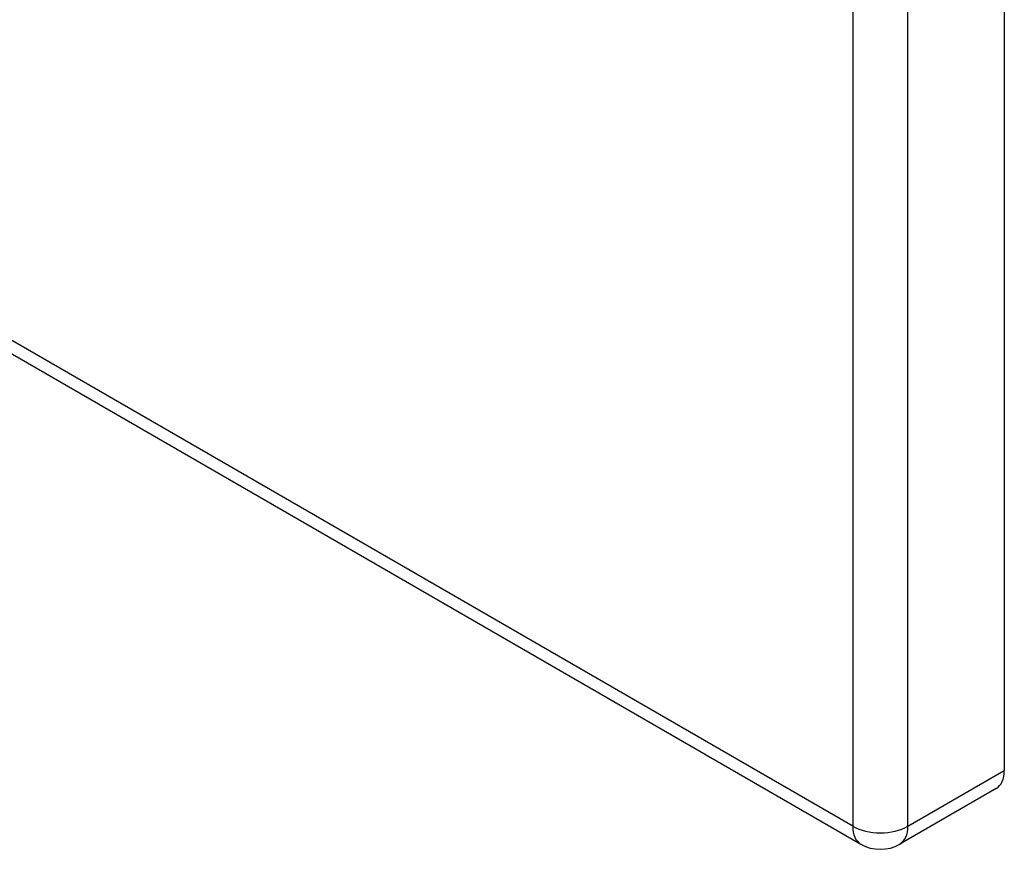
# Model space of a CAD drawing. Header units: inches. Extents: x 43 to 50.7, y 13.8 to 26.2.
# Tile 2 of 5: x 46.9 to 50.5, y 13.8 to 16.9. Entities that reach past the tile are written whole.
import ezdxf

# ---------------------------------------------------------------- set-up
doc = ezdxf.new("R2010")
doc.units = ezdxf.units.IN
doc.header["$MEASUREMENT"] = 0
doc.layers.add('Visible Edges(ANSI)', color=7, linetype='Continuous', lineweight=25)
doc.layers.add('Visible Tangent Edges(ANSI)', color=7, linetype='Continuous', lineweight=25)

msp = doc.modelspace()

# ---------------------------------------------------------------- linework, layer by layer
at = {"layer": 'Visible Edges(ANSI)'}
for p, q in [((43.0783, 17.8281), (49.9995, 13.8322)), ((50.5364, 17.4195), (50.5364, 14.1072)), ((50.5061, 14.0404), (50.1455, 13.8322))]:
    msp.add_line(p, q, dxfattribs=at)
msp.add_arc((50.0725, 13.9586), 0.146, 240, 300, dxfattribs=at)
msp.add_ellipse((50.4331, 14.1668), major_axis=(0.073, -0.1264), ratio=0.57735, start_param=0, end_param=0.785398, dxfattribs=at)
at = {"layer": 'Visible Tangent Edges(ANSI)'}
for p, q in [((49.9693, 13.899), (43.0481, 17.895)), ((49.9693, 17.2988), (49.9693, 13.899)), ((50.1757, 13.899), (50.1757, 17.1894)), ((50.1757, 13.899), (50.5364, 14.1072))]:
    msp.add_line(p, q, dxfattribs=at)
for major_axis, start_param, end_param in [((0.146, 0), 3.926991, 5.497787), ((-0.073, -0.1264), 5.497787, 6.283185), ((0.073, -0.1264), 0, 0.785398)]:
    msp.add_ellipse((50.0725, 13.9586), major_axis=major_axis, ratio=0.57735, start_param=start_param, end_param=end_param, dxfattribs=at)

doc.saveas('drawing.dxf')
